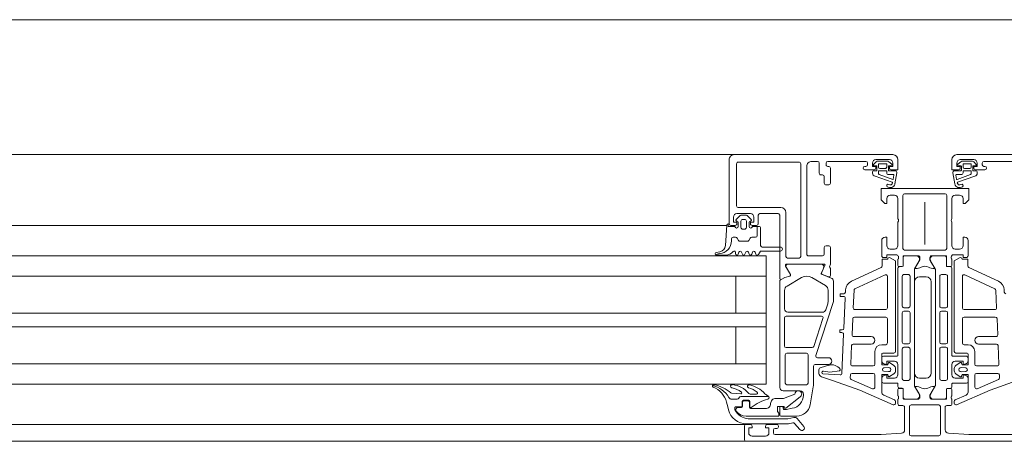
# Model space of a CAD drawing. Header units: millimetres. Extents: x -76482 to 3644, y -39128 to 75172.
# Tile 55 of 149: x -29908 to -29616, y -11550 to -11425. Entities that reach past the tile are written whole.
import ezdxf

# ---------------------------------------------------------------- set-up
doc = ezdxf.new("R2010")
doc.units = ezdxf.units.MM
for name, color, linetype, lineweight in [('Detail Items', 7, 'Continuous', 9), ('Windows', 7, 'Continuous', 9), ('Windows-2', 7, 'Continuous', 18)]:
    doc.layers.add(name, color=color, linetype=linetype, lineweight=lineweight)

# ---------------------------------------------------------------- blocks, each defined once
blk = doc.blocks.new('Jaotusega aken 1 - A-02_-15435518-2_ korruse plaan')
at = {"layer": 'Detail Items'}
for p, q in [((-100, 150), (-325, 150)), ((-100, 129), (-325, 129)), ((-100, 119.96), (-325, 119.96)), ((-100, 113.96), (-325, 113.96)), ((-100, 102.96), (-325, 102.96)), ((-100, 98.96), (-325, 98.96)), ((-100, 87.96), (-325, 87.96)), ((-100, 81.96), (-325, 81.96)), ((-100, 70), (-325, 70)), ((440, 65), (-440, 65))]:
    blk.add_line(p, q, dxfattribs=at)
at = {"layer": 'Windows'}
for p, q in [((-56.5, 150), (-107, 150)), ((-56.5, 150), (-9.5, 150)), ((56.5, 150), (9.5, 150)), ((-58, 129.5), (-58, 148.5)), ((-55.8, 134.8), (-55.8, 147.3)), ((-55.3, 147.8), (-37.3, 147.8)), ((-36.8, 147.3), (-36.8, 119.8)), ((-35, 146.5), (-35, 120.5)), ((-31.8, 148), (-33.5, 148)), ((-31.3, 144.5), (-31.3, 147.5)), ((-29.3, 147.5), (-29.3, 147)), ((-17.5, 148), (-28.8, 148)), ((-28.8, 146.5), (-28.5, 146.5)), ((-28, 146), (-28, 141.5)), ((-17.8, 146.5), (-17.5, 146.5)), ((-17, 147), (-17, 147.5)), ((-15.24, 147.1), (-14.47, 147.83)), ((-14.35, 146.64), (-15.15, 146.77)), ((-10.5, 148.5), (-14.5, 148.5)), ((-14.2, 145.35), (-14.2, 146.45)), ((-13.78, 148.1), (-11.3, 148.1)), ((-13.73, 147.1), (-13.73, 146.3)), ((-11.5, 147.3), (-13.53, 147.3)), ((-13.33, 145.9), (-11.7, 145.9)), ((-11.3, 146.3), (-11.3, 147.1)), ((-10.8, 146.45), (-10.8, 145.35)), ((-10.69, 147.89), (-9.77, 147.18)), ((-9.85, 146.83), (-10.65, 146.64)), ((10.69, 147.89), (9.77, 147.18)), ((9.85, 146.83), (10.65, 146.64)), ((10.5, 148.5), (14.5, 148.5)), ((10.8, 146.45), (10.8, 145.35)), ((13.78, 148.1), (11.3, 148.1)), ((11.3, 146.3), (11.3, 147.1)), ((11.5, 147.3), (13.53, 147.3)), ((13.33, 145.9), (11.7, 145.9)), ((13.73, 147.1), (13.73, 146.3)), ((14.2, 145.35), (14.2, 146.45)), ((14.35, 146.64), (15.15, 146.77)), ((15.24, 147.1), (14.47, 147.83)), ((17, 147), (17, 147.5)), ((17.5, 148), (28.8, 148)), ((17.8, 146.5), (17.5, 146.5)), ((-30.3, 144), (-30.8, 144)), ((-29.8, 141.5), (-29.8, 143.5)), ((-15, 145.5), (-17.8, 145.5)), ((-15.5, 144.53), (-15.5, 144.9)), ((-15.2, 145.2), (-14.35, 145.2)), ((-9.71, 141.84), (-14.76, 143.56)), ((-13.7, 145.1), (-13.7, 144.29)), ((-11.4, 145.2), (-13.6, 145.2)), ((-13.55, 144.1), (-9.54, 142.61)), ((-11.3, 144.6), (-11.3, 145.1)), ((-9.38, 144.1), (-10.8, 144.1)), ((-10.65, 145.2), (-8.77, 145.2)), ((-9.4, 142.68), (-9.18, 143.89)), ((-8.27, 144.61), (-8.86, 141.29)), ((8.27, 144.61), (8.86, 141.29)), ((10.65, 145.2), (8.77, 145.2)), ((9.4, 142.68), (9.18, 143.89)), ((9.38, 144.1), (10.8, 144.1)), ((13.55, 144.1), (9.54, 142.61)), ((9.71, 141.84), (14.76, 143.56)), ((11.3, 144.6), (11.3, 145.1)), ((11.4, 145.2), (13.6, 145.2)), ((13.7, 145.1), (13.7, 144.29)), ((15.2, 145.2), (14.35, 145.2)), ((15, 145.5), (17.8, 145.5)), ((15.5, 144.53), (15.5, 144.9)), ((-28.5, 141), (-29.3, 141)), ((-10.3, 138), (-9, 138)), ((-6.5, 122.2), (-6.5, 137.9)), ((-6, 138.4), (6, 138.4)), ((6.5, 137.9), (6.5, 122.2)), ((9, 138), (10.3, 138)), ((-42.7, 134.3), (-55.3, 134.3)), ((-8, 137), (-8, 131)), ((0, 135.92), (0, 123.38)), ((8, 131), (8, 137)), ((-54.87, 131.85), (-55.91, 130.81)), ((-51.7, 132.5), (-55.7, 132.5)), ((-52.88, 132), (-54.52, 132)), ((-51.49, 130.81), (-52.53, 131.85)), ((-49.4, 132), (-49.4, 129.5)), ((-43.5, 132.5), (-48.9, 132.5)), ((-41.2, 119.8), (-41.2, 132.8)), ((-58.71, 129), (-107, 129)), ((-58.7, 129.1), (-59.12, 123.03)), ((-56.2, 129), (-57.5, 129)), ((-55.7, 130.3), (-55.6, 130.3)), ((-55.3, 130), (-55.3, 128.7)), ((-54.5, 130.3), (-54.5, 128.4)), ((-53.4, 130.8), (-54, 130.8)), ((-52.9, 128.4), (-52.9, 130.3)), ((-52.1, 128.7), (-52.1, 130)), ((-51.8, 130.3), (-51.7, 130.3)), ((-49.9, 129), (-51.2, 129)), ((-48.7, 128.4), (-48.7, 123.1)), ((-8, 130), (-8, 123)), ((8, 123), (8, 130)), ((-54, 127.9), (-53.4, 127.9)), ((-48.2, 122.6), (-42.8, 122.6)), ((-29.3, 123), (-28.5, 123)), ((-12.8, 124.5), (-12.8, 120)), ((12.8, 120), (12.8, 124.5)), ((-60.74, 121.21), (-61.84, 120.99)), ((-59.09, 120.2), (-61.76, 120.2)), ((-56.1, 120.6), (-56.1, 121)), ((-55.09, 121.1), (-55.31, 120.5)), ((-54.09, 120.5), (-54.31, 121.1)), ((-53.09, 121.1), (-53.31, 120.5)), ((-52.09, 120.5), (-52.31, 121.1)), ((-51.09, 121.1), (-51.31, 120.5)), ((-50.09, 120.5), (-50.31, 121.1)), ((-34.5, 120), (-30.3, 120)), ((-29.8, 120.5), (-29.8, 122.5)), ((-9, 122), (-10.3, 122)), ((-7.8, 119.73), (-7.8, 119.27)), ((-6.42, 117.12), (-6.42, 119.88)), ((-6.3, 120), (-2, 120)), ((6, 121.7), (-6, 121.7)), ((-5.89, 119.99), (-2.41, 119.99)), ((2, 120), (6.3, 120)), ((5.89, 119.98), (2.41, 119.98)), ((6.42, 119.88), (6.42, 117.12)), ((7.8, 119.27), (7.8, 119.73)), ((10.3, 122), (9, 122)), ((-29.8, 117.5), (-41.1, 117.5)), ((-37.3, 119.3), (-40.7, 119.3)), ((-40.58, 117.48), (-30.68, 117.48)), ((-30.68, 114.83), (-29.61, 117.22)), ((-8, 119), (-8, 117.12)), ((-7.7, 116.82), (-6.72, 116.82)), ((-7.5, 116.79), (-6.69, 116.79)), ((-6.39, 117.09), (-6.39, 119.49)), ((-1.71, 118.46), (-3.03, 116.18)), ((1.71, 118.45), (3.03, 116.17)), ((6.39, 117.08), (6.39, 119.48)), ((7.5, 116.78), (6.69, 116.78)), ((6.72, 116.82), (7.7, 116.82)), ((8, 117.12), (8, 119)), ((-107, 113.96), (-47, 113.96)), ((-39.84, 114.41), (-41.1, 116.58)), ((-29.99, 116.42), (-30.71, 114.82)), ((-30.6, 114.56), (-27.73, 113.4)), ((-28.55, 113.75), (-30.57, 114.57)), ((-28, 116.19), (-28, 114.12)), ((-21.78, 112.47), (-12.99, 116.56)), ((-11.81, 114.35), (-20.71, 110.21)), ((-11.1, 104.55), (-11.1, 113.9)), ((-8, 90.45), (-8, 116.29)), ((-6.7, 113.95), (-6.7, 105.1)), ((-4.9, 114.45), (-6.2, 114.45)), ((-4.4, 105.1), (-4.4, 113.95)), ((-3.1, 115.93), (-3.1, 81.57)), ((3.1, 115.92), (3.1, 81.56)), ((4.4, 105.09), (4.4, 113.94)), ((4.9, 114.44), (6.2, 114.44)), ((6.7, 113.94), (6.7, 105.09)), ((8, 90.44), (8, 116.28)), ((11.1, 104.54), (11.1, 113.89)), ((11.81, 114.34), (20.71, 110.2)), ((21.78, 112.46), (12.99, 116.55)), ((-43, 80.98), (-43, 112.49)), ((-40.85, 111.04), (-36.55, 113.53)), ((-33.55, 113.53), (-29.45, 111.16)), ((-27.1, 112.47), (-27.1, 106.77)), ((-3.1, 112.25), (-3.1, 85.25)), ((0.4, 113.75), (-1.6, 113.75)), ((1.9, 85.25), (1.9, 112.25)), ((-41.6, 104.28), (-41.6, 109.74)), ((-28.7, 109.86), (-28.7, 106.37)), ((-25.1, 108.05), (-25.1, 108.65)), ((-25, 108.75), (-24.03, 108.75)), ((-23.53, 109.23), (-23.5, 109.88)), ((-21, 109.77), (-21.22, 104.57)), ((21, 109.76), (21.23, 104.56)), ((23.53, 109.22), (23.51, 109.87)), ((-27.2, 106.15), (-32.3, 90.43)), ((-28.8, 105.75), (-29.38, 103.97)), ((-24.1, 107.95), (-25, 107.95)), ((-23.99, 98.53), (-23.6, 107.43)), ((-30.33, 103.28), (-40.6, 103.28)), ((-20.73, 104.05), (-11.6, 104.05)), ((-6.7, 103.1), (-6.7, 94.4)), ((-6.2, 104.6), (-4.9, 104.6)), ((-4.9, 103.6), (-6.2, 103.6)), ((-4.4, 94.4), (-4.4, 103.1)), ((4.4, 94.39), (4.4, 103.09)), ((6.2, 104.59), (4.9, 104.59)), ((4.9, 103.59), (6.2, 103.59)), ((6.7, 103.09), (6.7, 94.39)), ((20.73, 104.04), (11.6, 104.04)), ((-41.6, 93.28), (-41.6, 101.58)), ((-41.1, 102.08), (-30.68, 102.08)), ((-30.2, 101.43), (-32.9, 93.13)), ((-21.36, 101.37), (-21.57, 96.57)), ((-11.6, 101.85), (-20.86, 101.85)), ((-11.1, 94.15), (-11.1, 101.35)), ((11.1, 94.14), (11.1, 101.34)), ((11.6, 101.84), (20.87, 101.84)), ((21.37, 101.36), (21.57, 96.56)), ((-25.2, 97.35), (-25.2, 97.95)), ((-25.1, 98.05), (-24.49, 98.05)), ((-24.57, 97.25), (-25.1, 97.25)), ((-24.58, 85.19), (-24.07, 96.73)), ((-21.71, 93.37), (-21.95, 87.87)), ((-15.9, 93.85), (-21.21, 93.85)), ((-21.07, 96.05), (-15.9, 96.05)), ((-12.8, 93.65), (-11.6, 93.65)), ((-6.2, 93.9), (-4.9, 93.9)), ((6.2, 93.89), (4.9, 93.89)), ((12.8, 93.64), (11.6, 93.64)), ((21.08, 96.04), (15.9, 96.04)), ((15.9, 93.84), (21.21, 93.84)), ((-41.4, 82.28), (-41.4, 90.68)), ((-33.38, 92.78), (-41.1, 92.78)), ((-40.9, 91.18), (-35.1, 91.18)), ((-34.6, 90.68), (-34.6, 82.28)), ((-14.8, 87.85), (-14.8, 91.65)), ((-9.2, 91.15), (-12.5, 91.15)), ((-6.7, 92.4), (-6.7, 83.55)), ((-4.9, 92.9), (-6.2, 92.9)), ((-4.4, 83.55), (-4.4, 92.4)), ((4.4, 83.54), (4.4, 92.39)), ((4.9, 92.89), (6.2, 92.89)), ((6.7, 92.39), (6.7, 83.54)), ((9.2, 91.14), (12.5, 91.14)), ((14.8, 87.84), (14.8, 91.64)), ((21.71, 93.36), (21.95, 87.86)), ((-107, 87.96), (-47, 87.96)), ((-28.6, 87.78), (-32.5, 87.78)), ((-31.83, 89.78), (-28.6, 89.78)), ((-12.8, 88.92), (-12.8, 89.75)), ((-12.3, 90.25), (-8.2, 90.25)), ((-10.47, 88.33), (-9.2, 87.48)), ((-8, 84.75), (-8, 87.75)), ((8, 84.74), (8, 87.74)), ((12.3, 90.24), (8.2, 90.24)), ((10.47, 88.32), (9.2, 87.47)), ((12.8, 88.91), (12.8, 89.74)), ((-33, 87.28), (-33, 81.99)), ((-31.39, 85.15), (-31.39, 86.21)), ((-30.76, 86.89), (-28.51, 87.53)), ((-30.24, 85), (-25.11, 84.71)), ((-22.13, 83.8), (-22.09, 84.67)), ((-21.59, 85.15), (-15.3, 85.15)), ((-21.45, 87.35), (-15.3, 87.35)), ((-14.8, 84.65), (-14.8, 81.06)), ((-10.74, 86.85), (-12.14, 86.75)), ((-12.14, 85.75), (-10.74, 85.65)), ((-9.2, 85.02), (-10.47, 84.17)), ((-8.7, 86.61), (-8.7, 85.89)), ((8.7, 86.6), (8.7, 85.88)), ((9.2, 85.01), (10.47, 84.16)), ((10.74, 86.84), (12.14, 86.74)), ((12.14, 85.74), (10.74, 85.64)), ((14.8, 84.64), (14.8, 81.05)), ((21.46, 87.34), (15.3, 87.34)), ((21.59, 85.14), (15.3, 85.14)), ((22.13, 83.79), (22.09, 84.66)), ((-35.1, 81.78), (-40.9, 81.78)), ((-15.5, 80.6), (-21.83, 83.31)), ((-12.8, 82.75), (-12.8, 83.58)), ((-8.2, 82.25), (-12.3, 82.25)), ((-8, 81.21), (-8, 82.05)), ((-6.2, 83.05), (-4.9, 83.05)), ((-1.6, 83.75), (0.4, 83.75)), ((6.2, 83.04), (4.9, 83.04)), ((8, 81.2), (8, 82.04)), ((8.2, 82.24), (12.3, 82.24)), ((12.8, 82.74), (12.8, 83.57)), ((15.5, 80.59), (21.83, 83.3)), ((-49.9, 79), (-51.76, 79)), ((-37, 79.98), (-42, 79.98)), ((-36, 78.72), (-36, 78.98)), ((-33.08, 81.12), (-34.02, 75.79)), ((-8, 78.5), (-8, 80.38)), ((-7.7, 80.68), (-6.72, 80.68)), ((-6.69, 80.71), (-7.5, 80.71)), ((-6.42, 80.38), (-6.42, 77.7)), ((-6.39, 78.01), (-6.39, 80.41)), ((-3.03, 81.32), (-1.71, 79.04)), ((3.03, 81.31), (1.72, 79.03)), ((6.39, 78), (6.39, 80.4)), ((6.42, 77.7), (6.42, 80.38)), ((6.69, 80.7), (7.5, 80.7)), ((6.72, 80.68), (7.7, 80.68)), ((8, 80.38), (8, 78.5)), ((-57.22, 77.5), (-55.59, 77.5)), ((-55.16, 77.75), (-54.98, 78.05)), ((-54.55, 78.3), (-46.27, 78.3)), ((-54.15, 75.5), (-54.15, 76.9)), ((-54, 76.5), (-54, 75.5)), ((-53.85, 77.2), (-52.15, 77.2)), ((-52.5, 77), (-53.5, 77)), ((-52, 75.2), (-52, 76.5)), ((-51.85, 76.9), (-51.85, 75.34)), ((-12.2, 78.71), (-9, 77.31)), ((-8.7, 76.85), (-8.7, 76.3)), ((-8, 76.1), (-8, 77.5)), ((-7.8, 77.77), (-7.8, 78.23)), ((-6.22, 77.5), (-2, 77.5)), ((-2.41, 77.51), (-5.89, 77.51)), ((2, 77.5), (6.22, 77.5)), ((2.41, 77.5), (5.89, 77.5)), ((7.8, 78.23), (7.8, 77.77)), ((8, 77.5), (8, 76.1)), ((8.7, 76.84), (8.7, 76.29)), ((12.2, 78.7), (9, 77.3)), ((-56.3, 74.37), (-56.3, 74.9)), ((-56, 75.2), (-54.45, 75.2)), ((-56, 74.5), (-56, 74.27)), ((-54.5, 75), (-55.5, 75)), ((-47.2, 74.7), (-51.5, 74.7)), ((-43, 72.78), (-43, 75.08)), ((-42.8, 75.28), (-42.2, 75.28)), ((-42, 75.08), (-42, 74.68)), ((-6.5, 75.6), (-7.5, 75.6)), ((-6, 68.43), (-6, 75.1)), ((-4.6, 67.1), (-4.6, 75.3)), ((-4.1, 75.8), (4.1, 75.8)), ((4.6, 75.3), (4.6, 67.1)), ((6, 75.1), (6, 68.42)), ((7.5, 75.6), (6.5, 75.6)), ((-37.96, 72.48), (-42.7, 72.48)), ((-38.61, 70.32), (-37.03, 68.46)), ((-35.89, 69.43), (-37.85, 71.75)), ((-53, 70), (-107, 70)), ((-53.5, 65.5), (-53.5, 69.5)), ((-53, 70), (-51.7, 70)), ((-46.7, 70), (-43.9, 70)), ((-44.9, 68.3), (-44.9, 67.5)), ((-43.9, 68.8), (-44.4, 68.8)), ((-43.4, 69.5), (-43.4, 69.3)), ((-53, 65), (-107, 65)), ((53, 65), (-53, 65)), ((-51.2, 66.5), (-47.2, 66.5)), ((4.1, 66.6), (-4.1, 66.6))]:
    blk.add_line(p, q, dxfattribs=at)
at = {"layer": 'Windows', "flags": 128}
for points in [[(-15.5, 147.5), (-15.5, 146.5), (-14.5, 146.5), (-14.5, 146)], [(-10.5, 146), (-10.5, 146.5), (-9.5, 146.5), (-9.5, 147.5)], [(-8, 148.5), (-8, 145.5), (-10, 145.5)], [(8, 148.5), (8, 145.5), (10, 145.5)], [(10.5, 146), (10.5, 146.5), (9.5, 146.5), (9.5, 147.5)], [(15.5, 147.5), (15.5, 146.5), (14.5, 146.5), (14.5, 146)], [(11.3, 137), (11.3, 135.5), (11.9, 135.5), (13, 136.6), (13, 140), (-13, 140), (-13, 136.6), (-11.9, 135.5), (-11.3, 135.5), (-11.3, 137)], [(-56.7, 131.5), (-56.7, 130), (-55.7, 130), (-55.7, 129.5)], [(-51.7, 129.5), (-51.7, 130), (-50.7, 130), (-50.7, 131.5)], [(-43, 113.4), (-43, 117.51), (-43, 132)], [(-56.3, 128.7), (-58.3, 128.7), (-58.3, 129.5)], [(-49, 128.7), (-49.7, 128.7), (-49.7, 126), (-49.7, 128.7), (-51.1, 128.7)], [(-11.3, 123), (-11.3, 125.5), (-11.8, 125.5)], [(11.8, 125.5), (11.3, 125.5), (11.3, 123)], [(-107, 119.96), (-47, 119.96), (-47, 81.96), (-107, 81.96)], [(-42.8, 121.4), (-48.7, 121.4), (-49.35, 120.4)], [(-28, 122.5), (-28, 117.5), (-28.22, 116.74)], [(-12.3, 119.5), (-11.3, 119.5), (-11.3, 120.3), (-8.3, 120.3)], [(8.3, 120.3), (11.3, 120.3), (11.3, 119.5), (12.3, 119.5)], [(-41.3, 117.31), (-41.3, 116.88), (-39.87, 114.42)], [(-12.7, 117.02), (-12.7, 119.01), (-11, 119.01)], [(-10.25, 119.44), (-8.7, 118.55), (-8.7, 91.65)], [(-1.5, 119.5), (-1.5, 118.8), (-2.88, 116.41)], [(2.88, 116.41), (1.5, 118.8), (1.5, 119.5)], [(10.25, 119.43), (8.7, 118.54), (8.7, 91.64)], [(12.7, 117.01), (12.7, 119), (11, 119)], [(-56, 113.96), (-56, 102.96), (-47, 102.96), (-107, 102.96)], [(-42.85, 112.77), (-41.53, 113.53), (-40.02, 113.97)], [(-40.04, 113.98), (-41.54, 113.55), (-42.4, 113.05)], [(-56, 87.96), (-56, 98.96), (-47, 98.96), (-107, 98.96)], [(-12.8, 90.85), (-12.8, 87.65), (-11, 87.65), (-10.86, 88.17)], [(12.8, 90.84), (12.8, 87.64), (11, 87.64), (10.86, 88.16)], [(-9, 88.75), (-11.3, 88.75), (-11.3, 87.75), (-12.06, 87.95)], [(9, 88.74), (11.3, 88.74), (11.3, 87.74), (12.06, 87.94)], [(-25.32, 85.91), (-28.16, 85.51), (-30.05, 85.81), (-30.28, 85.81)], [(-10.86, 84.34), (-11, 84.85), (-12.8, 84.85), (-12.8, 79.62)], [(-12.06, 84.55), (-11.3, 84.75), (-11.3, 83.75), (-9, 83.75)], [(12.06, 84.54), (11.3, 84.74), (11.3, 83.74), (9, 83.74)], [(10.86, 84.33), (11, 84.84), (12.8, 84.84), (12.8, 79.61)], [(-9.4, 75.84), (-19.3, 80.18), (-27.35, 83.06), (-30.59, 84.16)], [(9.4, 75.83), (19.3, 80.17), (27.35, 83.05), (30.59, 84.15)], [(-54.56, 79.04), (-57.28, 79.28), (-57.47, 79.33)], [(-38.5, 79), (-41.9, 77.7), (-44.2, 77.7)], [(-1.5, 78), (-1.5, 78.7), (-2.89, 81.1)], [(2.89, 81.1), (1.5, 78.7), (1.5, 78)], [(-58.78, 76.64), (-58.42, 75.23), (-58.21, 74.37)], [(-53, 72.5), (-43.3, 72.5), (-43.3, 73.3), (-43.65, 73.8), (-43.65, 75.3), (-41.7, 75.3), (-41.7, 74.8), (-41.2, 74.8), (-36.91, 78.19)], [(-41.8, 74.48), (-41, 74.48), (-39.31, 74.78)], [(-52.87, 70.2), (-40.46, 70.2), (-39.09, 70.49)], [(-38.82, 72.08), (-40.61, 71.7), (-52.32, 71.7)], [(-51.2, 69.5), (-51.2, 69), (-52.2, 69), (-52.2, 67.5)], [(-46.2, 67.5), (-46.2, 69), (-47.2, 69), (-47.2, 69.5)], [(-44.4, 67), (-13, 67), (-6.96, 67.43)], [(6.96, 67.43), (13, 67), (44.4, 67)]]:
    blk.add_lwpolyline(points, dxfattribs=at)
for points in [[(-56.09, 125.5), (-56.86, 125.5)], [(-50.2, 125.5), (-51.31, 125.5)], [(-57.3, 125.06), (-57.3, 124.44)], [(-55.25, 124.55), (-55.66, 125.25)], [(-52.58, 124.3), (-54.82, 124.3)], [(-51.74, 125.25), (-52.15, 124.55)], [(-61.74, 120.42), (-62.01, 120.28)]]:
    blk.add_lwpolyline(points, close=True, dxfattribs=at)
at = {"layer": 'Windows'}
for centre, radius, start, end in [((-56.5, 148.5), 1.5, 89.9989, 180.0011), ((-9.5, 148.5), 1.5, 0.0023, 89.9977), ((9.5, 148.5), 1.5, 90.0023, 179.9977), ((-55.3, 147.3), 0.5, 89.9971, 180.0029), ((-37.3, 147.3), 0.5, 359.9971, 90.0029), ((-33.5, 146.5), 1.5, 89.9988, 180.0012), ((-31.8, 147.5), 0.5, 0.0063, 89.9937), ((-28.8, 147.5), 0.5, 90.0025, 179.9975), ((-28.8, 147), 0.5, 179.9928, 270.0072), ((-28.5, 146), 0.5, 0.0072, 89.9928), ((-17.8, 146), 0.5, 90, 270), ((-17.5, 147.5), 0.5, 0.0078, 89.9922), ((-17.5, 147), 0.5, 270.0012, 359.9988), ((-14.5, 147.5), 1, 90.0017, 179.9983), ((-15.1, 146.96), 0.2, 134.9925, 255.0102), ((-15, 146), 0.5, 270.0006, 359.9994), ((-13.78, 147.1), 1, 90, 133.1186), ((-14.4, 146.45), 0.2, 0.0026, 74.9977), ((-13.53, 147.1), 0.2, 89.9987, 180.0005), ((-13.33, 146.3), 0.4, 180.0013, 269.998), ((-11.7, 146.3), 0.4, 269.9996, 0.001), ((-11.5, 147.1), 0.2, 359.9998, 90.0002), ((-11.3, 147.1), 1, 52.1722, 90), ((-10.6, 146.45), 0.2, 105.0029, 179.9972), ((-10.5, 147.5), 1, 0.0037, 89.9963), ((-10, 146), 0.5, 179.9971, 270.0029), ((-9.9, 147.02), 0.2, 285.0015, 49.9977), ((10.5, 147.5), 1, 90.0037, 179.9963), ((9.9, 147.02), 0.2, 130.0023, 254.9985), ((10, 146), 0.5, 269.9971, 0.0029), ((10.6, 146.45), 0.2, 0.0028, 74.9971), ((11.3, 147.1), 1, 90, 127.8278), ((11.5, 147.1), 0.2, 89.9998, 180.0002), ((11.7, 146.3), 0.4, 179.999, 270.0004), ((13.33, 146.3), 0.4, 270.002, 359.9987), ((13.53, 147.1), 0.2, 359.9995, 90.0013), ((13.78, 147.1), 1, 46.8814, 90), ((14.4, 146.45), 0.2, 105.0023, 179.9974), ((14.5, 147.5), 1, 0.0017, 89.9983), ((15, 146), 0.5, 180.0006, 269.9994), ((15.1, 146.96), 0.2, 284.9898, 45.0075), ((17.5, 147.5), 0.5, 90.0078, 179.9922), ((17.5, 147), 0.5, 180.0012, 269.9988), ((17.8, 146), 0.5, 270, 90), ((-30.8, 144.5), 0.5, 179.9928, 270.0072), ((-30.3, 143.5), 0.5, 0.0078, 89.9922), ((-15.2, 144.9), 0.3, 90.0032, 179.996), ((-14.5, 144.53), 1, 179.9995, 255.041), ((-14.35, 145.35), 0.15, 269.9951, 0.0049), ((-13.6, 145.1), 0.1, 90.0015, 179.9985), ((-13.5, 144.29), 0.2, 180.0024, 254.3114), ((-11.4, 145.1), 0.1, 359.9919, 90.0087), ((-10.8, 144.6), 0.498, 179.8074, 270.2548), ((-10.65, 145.35), 0.15, 179.9961, 270.0039), ((-9.38, 143.9), 0.2, 358.1351, 90.001), ((-8.77, 144.7), 0.5, 350.0664, 90.0002), ((8.77, 144.7), 0.5, 89.9998, 189.9336), ((9.38, 143.9), 0.2, 89.999, 181.8649), ((10.65, 145.35), 0.15, 269.9961, 0.0039), ((10.8, 144.6), 0.498, 269.7452, 0.1926), ((11.4, 145.1), 0.1, 89.9913, 180.0081), ((13.5, 144.29), 0.2, 285.6886, 359.9976), ((13.6, 145.1), 0.1, 0.0015, 89.9985), ((14.35, 145.35), 0.15, 179.9951, 270.0049), ((14.5, 144.53), 1, 284.959, 0.0005), ((15.2, 144.9), 0.3, 0.004, 89.9968), ((-29.3, 141.5), 0.5, 179.9971, 270.0029), ((-28.5, 141.5), 0.5, 270.0006, 359.9994), ((-10.93, 140.8), 0.4, 54.912, 234.912), ((-10.3, 141.7), 1.5, 234.9124, 344.2931), ((-10.3, 141.68), 0.686, 233.8588, 359.5157), ((-9.76, 141.69), 0.15, 352.504, 70.9838), ((-9.5, 142.7), 0.1, 249.6878, 349.6777), ((10.3, 141.7), 1.5, 195.7069, 305.0876), ((9.5, 142.7), 0.1, 190.3223, 290.3122), ((9.76, 141.69), 0.15, 109.0162, 187.496), ((10.3, 141.68), 0.686, 180.4843, 306.1412), ((10.93, 140.8), 0.4, 305.088, 125.088), ((-10.3, 137), 1, 90.0049, 179.9946), ((-9, 137), 1, 0.0027, 89.9969), ((-6, 137.9), 0.5, 90.0003, 179.9997), ((6, 137.9), 0.5, 0.0003, 89.9997), ((9, 137), 1, 90.0031, 179.9973), ((10.3, 137), 1, 0.0054, 89.9951), ((-55.3, 134.8), 0.5, 180.0025, 269.9975), ((-42.7, 132.8), 1.5, 360, 90), ((-55.7, 131.5), 1, 90.004, 179.996), ((-54.52, 131.5), 0.5, 90, 135.0202), ((-52.88, 131.5), 0.5, 44.9723, 90), ((-51.7, 131.5), 1, 0.0018, 89.9982), ((-48.9, 132), 0.5, 90, 180), ((-43.5, 132), 0.5, 359.9797, 90), ((-58.3, 129.1), 0.4, 90.0001, 179.9994), ((-57.5, 129.5), 0.5, 180.0006, 269.9994), ((-55.8, 128.7), 0.5, 180, 0), ((-56.2, 129.5), 0.5, 269.9971, 0.0029), ((-55.7, 130.6), 0.3, 135.0034, 269.9945), ((-55.6, 130), 0.3, 0, 90), ((-54, 130.3), 0.5, 89.9979, 180.0021), ((-54, 128.4), 0.5, 179.9989, 270.0011), ((-53.4, 130.3), 0.5, 359.9979, 90.0021), ((-53.4, 128.4), 0.5, 269.9989, 0.0011), ((-51.8, 130), 0.3, 90, 180), ((-51.6, 128.7), 0.5, 179.9994, 359.9994), ((-51.7, 130.6), 0.3, 269.9999, 45.0019), ((-51.2, 129.5), 0.5, 179.9976, 270.0024), ((-49.9, 129.5), 0.5, 270, 0), ((-49, 128.4), 0.3, 0.0004, 90), ((-8.52, 130.5), 0.725, 316.3884, 43.6116), ((8.52, 130.5), 0.725, 136.3884, 223.6116), ((-56.86, 125.06), 0.437, 90, 180), ((-56.86, 125.06), 0.437, 90, 180), ((-56.09, 125), 0.5, 30, 90), ((-56.09, 125), 0.5, 30, 90), ((-51.31, 125), 0.5, 90, 150), ((-51.31, 125), 0.5, 90, 150), ((-50.2, 126), 0.5, 270, 0), ((-50.2, 126), 0.5, 270, 0), ((-11.8, 124.5), 1, 90.005, 179.995), ((11.8, 124.5), 1, 0.005, 89.995), ((-61.12, 124.44), 3.82, 274.1518, 0), ((-61.12, 124.44), 3.82, 274.1518, 0), ((-61.12, 123.17), 2, 281.0025, 356), ((-54.82, 124.8), 0.5, 210, 270), ((-54.82, 124.8), 0.5, 210, 270), ((-52.58, 124.8), 0.5, 270, 330), ((-52.58, 124.8), 0.5, 270, 330), ((-48.2, 123.1), 0.5, 180.0004, 269.9997), ((-42.8, 122), 0.6, 270, 90), ((-29.3, 122.5), 0.5, 90.0025, 179.9975), ((-28.5, 122.5), 0.5, 0.0061, 89.9939), ((-10.3, 123), 1, 180.005, 269.995), ((-9, 123), 1, 270.0034, 359.9966), ((9, 123), 1, 180.0034, 269.9966), ((10.3, 123), 1, 270.005, 359.995), ((-61.76, 120.6), 0.4, 101.0106, 232.0139), ((-61.76, 120.6), 0.4, 232.0139, 270.0809), ((-60.51, 117.22), 3.43, 95.6011, 111.0537), ((-60.51, 117.22), 3.43, 95.6011, 111.0537), ((-59.09, 123.2), 3, 269.9987, 319.6802), ((-56.5, 121), 0.4, 360, 139.6792), ((-55.7, 120.6), 0.4, 179.9998, 345.0003), ((-54.7, 121), 0.4, 15.0002, 164.9998), ((-53.7, 120.6), 0.4, 194.9996, 345.0004), ((-52.7, 121), 0.4, 15.0002, 164.9998), ((-51.7, 120.6), 0.4, 194.9996, 345.0004), ((-50.7, 121), 0.4, 15.0002, 164.9998), ((-49.7, 120.6), 0.4, 194.9995, 330.0003), ((-40.7, 119.8), 0.5, 180, 270), ((-37.3, 119.8), 0.5, 270, 360), ((-34.5, 120.5), 0.5, 179.9976, 270.0024), ((-30.3, 120.5), 0.5, 270.0006, 359.9994), ((-12.3, 120), 0.5, 179.9974, 270.0035), ((-8.3, 120), 0.3, 0, 90), ((-8.08, 119.73), 0.279, 358.8354, 73.5801), ((-6, 122.2), 0.5, 180.0003, 269.9997), ((-6.3, 119.88), 0.12, 89.9999, 180), ((-5.89, 119.49), 0.5, 89.9976, 179.9982), ((-2.55, 119), 1, 327.2709, 81.8163), ((-2, 119.5), 0.5, 359.9982, 90.0026), ((2, 119.5), 0.5, 89.9985, 180.0006), ((2.56, 118.99), 1, 98.1837, 212.7291), ((5.89, 119.48), 0.5, 0.0018, 90.0024), ((6, 122.2), 0.5, 270.0003, 359.9997), ((6.3, 119.88), 0.12, 0, 90), ((8.08, 119.73), 0.279, 106.4199, 181.1646), ((8.3, 120), 0.3, 89.9641, 180), ((12.3, 120), 0.5, 269.9965, 0.0026), ((-41.11, 117.31), 0.192, 87.4778, 181.0444), ((-40.58, 116.88), 0.6, 90, 210.143), ((-30.68, 116.73), 0.75, 335.859, 90), ((-29.79, 117.3), 0.2, 335.859, 90.82), ((-27.93, 116.66), 0.3, 164, 232.0952), ((-13.2, 117.02), 0.5, 295, 360), ((-10.5, 119.01), 0.5, 60, 180), ((-8.08, 119.27), 0.279, 286.4246, 1.1629), ((-7.7, 117.12), 0.3, 180, 270), ((-7.5, 116.29), 0.5, 89.9976, 179.9982), ((-6.72, 117.12), 0.3, 270, 360), ((-6.69, 117.09), 0.3, 269.9979, 359.9979), ((0, 114.39), 2.5, 64.429, 115.571), ((6.69, 117.08), 0.3, 180.0021, 270.0021), ((6.72, 117.12), 0.3, 180, 270), ((7.5, 116.28), 0.5, 0.0018, 90.0024), ((7.7, 117.12), 0.3, 270, 0), ((8.08, 119.27), 0.279, 178.8371, 253.5754), ((10.5, 119), 0.5, 360, 120), ((13.2, 117.01), 0.5, 180, 245), ((-40.13, 114.27), 0.3, 286, 30.1792), ((-40.1, 114.26), 0.3, 286, 30.143), ((-35.05, 110.93), 3, 60, 120), ((-30.53, 114.74), 0.2, 155.859, 248.0262), ((-30.5, 114.75), 0.2, 155.859, 248.0262), ((-28.4, 114.12), 0.4, 248.0262, 360), ((-28.3, 116.19), 0.3, 360, 52.0952), ((-11.6, 113.9), 0.5, 0, 115), ((-6.2, 113.95), 0.5, 89.9981, 180), ((-4.9, 113.95), 0.5, 359.9996, 90.0004), ((-2.6, 115.93), 0.5, 149.9979, 179.9979), ((-2.76, 116.34), 0.139, 150.0001, 274.1948), ((-3.09, 120.85), 4.66, 274.1948, 295.571), ((3.09, 120.85), 4.66, 244.429, 265.8052), ((2.76, 116.34), 0.139, 265.8052, 29.9999), ((2.6, 115.92), 0.5, 0.0021, 30.0021), ((4.9, 113.94), 0.5, 89.9996, 180.0004), ((6.2, 113.94), 0.5, 0, 90.0019), ((11.6, 113.89), 0.5, 65, 180), ((-42.6, 113.4), 0.4, 180, 300), ((-42.7, 112.51), 0.3, 120, 183.8138), ((-40.1, 109.74), 1.5, 120, 180), ((-30.2, 109.86), 1.5, 360, 60), ((-28.1, 112.47), 1, 0.0019, 68.0262), ((-20.51, 109.75), 3, 115, 177.5), ((-1.6, 112.25), 1.5, 90, 180), ((0.4, 112.25), 1.5, 0, 90), ((20.51, 109.74), 3, 2.5, 65), ((-25, 108.65), 0.1, 90, 180), ((-25, 108.05), 0.1, 180, 270), ((-24.03, 109.25), 0.5, 270, 357.5), ((-20.5, 109.75), 0.5, 115, 177.5), ((20.5, 109.74), 0.5, 2.5, 65), ((24.03, 109.24), 0.5, 182.5, 270), ((-30.7, 106.37), 2, 342, 360), ((-29.1, 106.77), 2, 342, 0.0019), ((-24.1, 107.45), 0.5, 357.5, 90), ((-6.2, 105.1), 0.5, 180, 270.0019), ((-4.9, 105.1), 0.5, 269.9996, 0.0004), ((4.9, 105.09), 0.5, 179.9996, 270.0004), ((6.2, 105.09), 0.5, 269.9981, 360), ((-40.6, 104.28), 1, 180, 270), ((-30.33, 104.28), 1, 270, 342), ((-20.73, 104.55), 0.5, 177.5, 270), ((-11.6, 104.55), 0.5, 270, 360), ((-6.2, 103.1), 0.5, 90, 180), ((-4.9, 103.1), 0.5, 0, 90), ((4.9, 103.09), 0.5, 90, 180), ((6.2, 103.09), 0.5, 0, 90), ((11.6, 104.54), 0.5, 180, 270), ((20.73, 104.54), 0.5, 270, 2.5), ((-41.1, 101.58), 0.5, 90, 180), ((-30.68, 101.58), 0.5, 342, 90), ((-20.86, 101.35), 0.5, 90, 177.5), ((-11.6, 101.35), 0.5, 0, 90), ((11.6, 101.34), 0.5, 90, 180), ((20.87, 101.34), 0.5, 2.5, 90), ((-25.1, 97.95), 0.1, 90, 180), ((-25.1, 97.35), 0.1, 180, 270), ((-24.57, 96.75), 0.5, 357.4663, 90), ((-24.49, 98.55), 0.5, 270, 357.4663), ((-21.07, 96.55), 0.5, 177.5, 270), ((21.08, 96.54), 0.5, 270, 2.5), ((-21.21, 93.35), 0.5, 90, 177.5), ((-15.9, 94.95), 1.1, 270, 90), ((-12.8, 91.65), 2, 90, 180), ((-11.6, 94.15), 0.5, 270, 0), ((-6.2, 94.4), 0.5, 180, 270), ((-4.9, 94.4), 0.5, 270, 0), ((4.9, 94.39), 0.5, 180, 270), ((6.2, 94.39), 0.5, 270, 0), ((11.6, 94.14), 0.5, 180, 270), ((12.8, 91.64), 2, 0, 90), ((15.9, 94.94), 1.1, 90, 270), ((21.21, 93.34), 0.5, 2.5, 90), ((-41.1, 93.28), 0.5, 180, 270), ((-40.9, 90.68), 0.5, 90, 180), ((-35.1, 90.68), 0.5, 0, 90), ((-33.38, 93.28), 0.5, 270, 342), ((-12.5, 90.85), 0.3, 90, 180), ((-9.2, 91.65), 0.5, 270, 360), ((-8.2, 90.46), 0.204, 270.4851, 358.8441), ((-6.2, 92.4), 0.5, 89.9981, 180), ((-4.9, 92.4), 0.5, 359.9996, 90.0004), ((4.9, 92.39), 0.5, 89.9996, 180.0004), ((6.2, 92.39), 0.5, 0, 90.0019), ((9.2, 91.64), 0.5, 180, 270), ((12.5, 90.84), 0.3, 360, 90), ((-32.5, 87.28), 0.5, 90, 180), ((-31.83, 90.28), 0.5, 162, 270), ((-28.6, 88.78), 1, 270, 90), ((-27.58, 84.67), 3, 34.5977, 108.0084), ((-21.45, 87.85), 0.5, 177.5, 270), ((-15.3, 87.85), 0.5, 270, 360), ((-12.3, 89.75), 0.5, 90, 180), ((-11.8, 88.92), 1, 180, 255), ((-10.59, 88.05), 0.3, 67.4975, 157.5013), ((-9, 87.75), 1, 0.2299, 89.9025), ((8.2, 90.45), 0.204, 181.1559, 269.5149), ((9, 87.74), 1, 90.0975, 179.7701), ((10.59, 88.04), 0.3, 22.4987, 112.5025), ((11.8, 88.91), 1, 285, 360), ((12.3, 89.74), 0.5, 0, 90), ((15.3, 87.84), 0.5, 180, 270), ((21.46, 87.84), 0.5, 270, 2.5), ((-30.6, 86.12), 0.792, 101.7277, 173.2017), ((-30.21, 85.28), 1.19, 186.2497, 251.3444), ((-30.13, 85.41), 0.426, 110.759, 254.2751), ((-25.36, 86.21), 0.3, 277.9997, 34.5977), ((-25.08, 85.21), 0.5, 266.7828, 357.5), ((-21.59, 84.65), 0.5, 90, 177.5), ((-15.3, 84.65), 0.5, 0, 90), ((-12.1, 86.25), 0.5, 94.0961, 265.9039), ((-10.7, 86.25), 0.6, 265.9039, 94.0961), ((-9.7, 86.61), 1, 0.0119, 60.0087), ((-9.7, 85.89), 1, 299.9908, 0.0076), ((-9, 84.76), 1, 270.0975, 359.7659), ((-1.6, 85.25), 1.5, 180, 270), ((0.4, 85.25), 1.5, 270, 0), ((9, 84.75), 1, 180.2341, 269.9025), ((9.7, 86.6), 1, 119.9913, 179.9881), ((9.7, 85.88), 1, 179.9924, 240.0092), ((10.7, 86.24), 0.6, 85.9039, 274.0961), ((12.1, 86.24), 0.5, 274.0961, 85.9039), ((15.3, 84.64), 0.5, 90, 180), ((21.59, 84.64), 0.5, 2.5, 90), ((-62.59, 81.4), 0.4, 74.9987, 249.4982), ((-64.71, 70.88), 11.13, 49.413, 78.4424), ((-57.1, 81.33), 0.465, 82.4718, 260.292), ((-57.75, 74.58), 7.25, 39.4075, 84.3784), ((-52.08, 81.31), 0.49, 72.986, 244.8828), ((-54.03, 72.97), 9.05, 42.7933, 76.6566), ((-40.9, 82.28), 0.5, 180, 270), ((-35.1, 82.28), 0.5, 270, 0), ((-38, 81.99), 5, 350, 0), ((-21.63, 83.77), 0.5, 177.5, 246.7819), ((-11.8, 83.58), 1, 105, 180), ((-12.3, 82.75), 0.5, 180, 270), ((-10.59, 84.45), 0.3, 202.4937, 292.5037), ((-8.2, 82.05), 0.2, 0, 90), ((-6.2, 83.55), 0.5, 180, 270), ((-4.9, 83.55), 0.5, 270, 0), ((4.9, 83.54), 0.5, 180, 270), ((6.2, 83.54), 0.5, 270, 0), ((8.2, 82.04), 0.2, 90, 180), ((10.59, 84.44), 0.3, 247.4963, 337.5063), ((11.8, 83.57), 1, 0, 75), ((12.3, 82.74), 0.5, 270, 360), ((21.63, 83.76), 0.5, 293.2181, 2.5), ((-64.4, 74.34), 7.3, 30.0504, 78.7144), ((-64.96, 75.05), 6.38, 14.4525, 69.4982), ((-58.33, 74.66), 6.32, 50.969, 79.52), ((-54.54, 79.34), 0.3, 264.9976, 50.969), ((-53.47, 75.43), 5.57, 47.3578, 77.8089), ((-51.76, 79.5), 0.5, 219.4075, 270), ((-49.9, 79.3), 0.3, 270, 47.3578), ((-45.18, 81.16), 3, 222.7933, 245.2451), ((-42, 80.98), 1, 180, 270), ((-37.5, 79), 1, 306, 180), ((-37, 78.98), 1, 360, 90), ((-15.3, 81.06), 0.5, 246.7819, 0), ((-11.8, 79.62), 1, 180, 246.3684), ((-7.5, 81.21), 0.5, 179.9976, 269.9982), ((-7.7, 80.38), 0.3, 90, 180), ((-6.72, 80.38), 0.3, 0, 90), ((-6.69, 80.41), 0.3, 359.9979, 89.9979), ((-2.6, 81.57), 0.5, 179.998, 209.9979), ((-2.76, 81.16), 0.137, 75.0761, 205.0499), ((-3.18, 76.25), 5.06, 63.5064, 84.9222), ((-2.56, 78.5), 1, 278.1795, 32.7249), ((0, 83), 2.4, 247.5, 292.5), ((3.12, 76.44), 4.87, 94.6434, 116.9285), ((2.56, 78.49), 1, 147.2751, 261.8205), ((2.77, 81.16), 0.135, 333.5025, 106.3716), ((2.6, 81.56), 0.5, 330.0021, 0.002), ((6.69, 80.4), 0.3, 90.0021, 180.0021), ((6.72, 80.38), 0.3, 90, 180), ((7.5, 81.2), 0.5, 270.0018, 0.0024), ((7.7, 80.38), 0.3, 0, 90), ((11.8, 79.61), 1, 293.6316, 360), ((15.3, 81.05), 0.5, 180, 293.2181), ((-57.22, 78.5), 1, 210.0504, 270), ((-55.59, 78), 0.5, 270, 330), ((-54.55, 77.8), 0.5, 90, 150), ((-53.85, 76.9), 0.3, 90.0004, 179.9996), ((-53.5, 76.5), 0.5, 89.9704, 180.0296), ((-52.5, 76.5), 0.5, 359.9704, 90.0296), ((-52.15, 76.9), 0.3, 0.0044, 89.9985), ((-42.84, 63.99), 14, 105.3017, 128.0756), ((-47.2, 76.2), 1.5, 269.9703, 0.0297), ((-46.65, 77.98), 0.5, 282.9176, 65.2451), ((-44.2, 76.2), 1.5, 89.9705, 180.0295), ((-40, 78.72), 4, 280, 0), ((-9.2, 76.3), 0.5, 246.638, 359.9335), ((-9.2, 76.85), 0.5, 359.9335, 66.0791), ((-8.08, 78.23), 0.279, 358.8371, 73.5754), ((-8.08, 77.77), 0.279, 286.4246, 1.1625), ((-7.5, 76.1), 0.5, 179.9997, 270.0003), ((-6.22, 77.7), 0.2, 180, 270.0001), ((-5.89, 78.01), 0.5, 179.9976, 269.9982), ((-2, 78), 0.5, 269.9985, 0.0006), ((2, 78), 0.5, 179.9982, 270.0026), ((5.89, 78), 0.5, 270.0018, 0.0024), ((6.22, 77.7), 0.2, 269.9999, 360), ((7.5, 76.1), 0.5, 269.9997, 0.0003), ((8.08, 78.23), 0.279, 106.4246, 181.1629), ((8.08, 77.77), 0.279, 178.8375, 253.5754), ((9.2, 76.84), 0.5, 113.9209, 180.0665), ((9.2, 76.29), 0.5, 180.0665, 293.362), ((-52.87, 75.7), 5.5, 194, 270), ((-56, 74.9), 0.3, 90, 180.0004), ((-56, 74.37), 0.3, 180.0004, 209.7918), ((-51.89, 76.72), 5.04, 209.7918, 265.0355), ((-55.5, 74.5), 0.5, 89.9709, 180.0289), ((-55.5, 74.27), 0.5, 180, 216.2493), ((-53, 76.1), 3.6, 216.2493, 270), ((-54.5, 75.5), 0.5, 269.9702, 0.0298), ((-54.45, 75.5), 0.3, 270.0015, 359.9956), ((-51.5, 75.2), 0.5, 179.9702, 270.0298), ((-51.55, 75.3), 0.303, 173.7735, 283.4835), ((-42.8, 75.08), 0.2, 90, 180), ((-42.2, 75.08), 0.2, 0, 90), ((-41.8, 74.68), 0.2, 180, 270), ((-37.96, 76.48), 4, 270, 350), ((-6.5, 75.1), 0.5, 359.9997, 90.0003), ((-4.1, 75.3), 0.5, 90, 180), ((4.1, 75.3), 0.5, 0, 90), ((6.5, 75.1), 0.5, 89.9997, 180.0003), ((-42.7, 72.78), 0.3, 180, 270), ((-38.99, 70), 0.5, 40.2837, 101.9152), ((-38.61, 71.1), 1, 40.2837, 101.9152), ((-53, 69.5), 0.5, 90.0092, 179.9908), ((-51.2, 67.5), 1, 179.9979, 270.0021), ((-51.7, 69.5), 0.5, 0.0057, 89.9943), ((-46.7, 69.5), 0.5, 89.9949, 180.0051), ((-47.2, 67.5), 1, 270.0044, 359.9956), ((-44.4, 68.3), 0.5, 90.004, 179.996), ((-44.4, 67.5), 0.5, 180.0019, 269.9981), ((-43.9, 69.5), 0.5, 0, 90), ((-43.9, 69.3), 0.5, 270, 0), ((-36.46, 68.95), 0.75, 220.2837, 40.2837), ((-7, 68.43), 1, 272.2039, 0), ((7, 68.43), 1, 180.6668, 267.7961), ((-53, 65.5), 0.5, 180.0083, 269.9926), ((-4.1, 67.1), 0.5, 180, 270), ((4.1, 67.1), 0.5, 270, 0)]:
    blk.add_arc(centre, radius, start, end, dxfattribs=at)
at = {"layer": 'Windows-2'}
blk.add_line((-360, 190), (360, 190), dxfattribs=at)

msp = doc.modelspace()

# ---------------------------------------------------------------- block references
at = {"layer": 'Windows'}
msp.add_blockref('Jaotusega aken 1 - A-02_-15435518-2_ korruse plaan', (-29640, -11615), dxfattribs=at)

doc.saveas('drawing.dxf')
